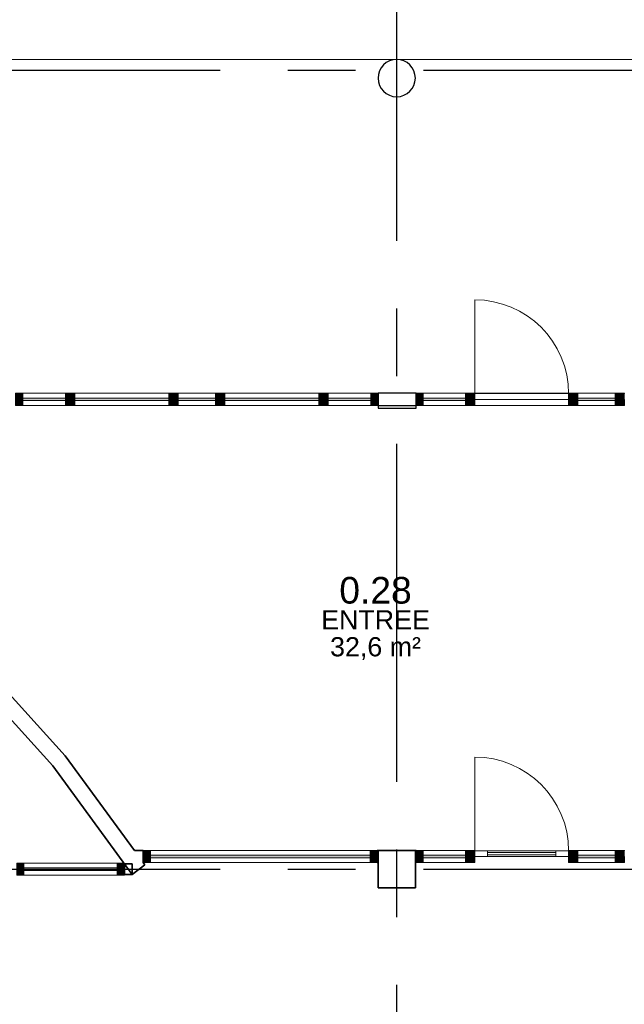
# Model space of a CAD drawing. Header units: millimetres. Extents: x -5940 to 121280, y -35718 to 26615.
# Tile 38 of 51: x 82714 to 88385, y 8131 to 17373. Entities that reach past the tile are written whole.
import ezdxf

# ---------------------------------------------------------------- set-up
doc = ezdxf.new("R2010")
doc.units = ezdxf.units.MM
doc.header["$LTSCALE"] = 100
doc.linetypes.add('CENTER', pattern=[50.8, 31.75, -6.35, 6.35, -6.35])
doc.linetypes.add('HIDDEN', pattern=[0.375, 0.25, -0.125])
for name, color, linetype in [('AL21----_BUITENWAND', 3, 'Continuous'), ('AL22----_BINNENWAND', 2, 'Continuous'), ('AL27----_DAKEN', 8, 'Continuous'), ('AL28----_CONSTRUCTIES', 4, 'Continuous'), ('AL31----_BUITENKOZIJN', 1, 'Continuous'), ('AL32----_BINNENKOZIJN', 1, 'Continuous'), ('BL$7----_STRAMIEN', 8, 'Continuous'), ('BL$8----_NVO RUIMTE', 253, 'HIDDEN'), ('BL$8----_RUIMTEBENAMING', 2, 'Continuous'), ('BL$8----_RUIMTENUMMER', 2, 'Continuous')]:
    doc.layers.add(name, color=color, linetype=linetype)
doc.styles.get("Standard").update_dxf_attribs({"font": 'arial.ttf'})

# ---------------------------------------------------------------- blocks, each defined once
blk = doc.blocks.new('Rectangular Mullion - 31_CWM_067x114-7812903-_--_100 begane grond')
at = {"linetype": 'ByBlock', "lineweight": -2}
blk.add_hatch(color=0, dxfattribs=at).paths.add_polyline_path([(-67, 0), (-67, 114), (0, 114), (0, 0)], flags=0)
at = {"color": 0, "linetype": 'ByBlock', "lineweight": -2}
for p, q in [((-67, 114), (0, 114)), ((-67, 0), (-67, 114)), ((0, 114), (0, 0)), ((0, 0), (-67, 0))]:
    blk.add_line(p, q, dxfattribs=at)
blk = doc.blocks.new('System Panel - 31_CWP_glas_2-7812544-_--_100 begane grond')
at = {"linetype": 'ByBlock', "lineweight": -2}
blk.add_hatch(color=0, dxfattribs=at).paths.add_polyline_path([(175, -69), (175, -45), (-175, -45), (-175, -69)], flags=0)
at = {"color": 0, "linetype": 'ByBlock', "lineweight": -2}
for p, q in [((175, -45), (-175, -45)), ((-175, -45), (-175, -69)), ((-175, -69), (175, -69)), ((175, -69), (175, -45))]:
    blk.add_line(p, q, dxfattribs=at)
blk = doc.blocks.new('Rectangular Mullion - 31_CWM_067x114-7812512-_--_100 begane grond')
at = {"color": 0, "linetype": 'ByBlock', "lineweight": -2}
for p, q in [((27704.1, 32907.9), (27354.1, 32907.9)), ((27704.1, 32793.9), (27354.1, 32793.9))]:
    blk.add_line(p, q, dxfattribs=at)
blk = doc.blocks.new('Rectangular Mullion - 31_CWM_088x114-V1-_--_100 begane grond')
at = {"linetype": 'ByBlock', "lineweight": -2}
blk.add_hatch(color=0, dxfattribs=at).paths.add_polyline_path([(-44, 114), (44, 114), (44, 0), (-44, 0), (-44, 111)], flags=0)
at = {"color": 0, "linetype": 'ByBlock', "lineweight": -2}
for p, q in [((-44, 114), (44, 114)), ((-44, 111), (-44, 114)), ((44, 114), (44, 0)), ((-44, 0), (-44, 57)), ((44, 0), (-44, 0))]:
    blk.add_line(p, q, dxfattribs=at)
blk = doc.blocks.new('31_DO_deur_0 - deur-7812545-_--_100 begane grond')
at = {"color": 0, "linetype": 'ByBlock', "lineweight": -2}
for p, q in [((-440, -57), (440, -57)), ((-440, -111), (-440, -57)), ((440, -57), (440, -111)), ((440, -111), (-440, -111))]:
    blk.add_line(p, q, dxfattribs=at)
blk = doc.blocks.new('Rectangular Mullion - 31_CWM_067x114-7812509-_--_100 begane grond')
at = {"color": 0, "linetype": 'ByBlock', "lineweight": -2}
for p, q in [((27266.1, 32907.9), (26386.1, 32907.9)), ((27266.1, 32793.9), (26386.1, 32793.9))]:
    blk.add_line(p, q, dxfattribs=at)
blk = doc.blocks.new('Rectangular Mullion - 31_CWM_088x114-7812510-_--_100 begane grond')
at = {"linetype": 'ByBlock', "lineweight": -2}
blk.add_hatch(color=0, dxfattribs=at).paths.add_polyline_path([(-44, 114), (44, 114), (44, 0), (-44, 0), (-44, 111)], flags=0)
at = {"color": 0, "linetype": 'ByBlock', "lineweight": -2}
for p, q in [((-44, 114), (44, 114)), ((-44, 0), (-44, 114)), ((44, 114), (44, 111)), ((44, 0), (-44, 0)), ((44, 57), (44, 0))]:
    blk.add_line(p, q, dxfattribs=at)
blk = doc.blocks.new('System Panel - 31_CWP_glas_2-7849775-_--_100 begane grond')
at = {"linetype": 'ByBlock', "lineweight": -2}
blk.add_hatch(color=0, dxfattribs=at).paths.add_polyline_path([(-197.5, -45), (-197.5, -69), (197.5, -69), (197.5, -45)], flags=0)
at = {"color": 0, "linetype": 'ByBlock', "lineweight": -2}
for p, q in [((197.5, -45), (-197.5, -45)), ((-197.5, -45), (-197.5, -69)), ((-197.5, -69), (197.5, -69)), ((197.5, -69), (197.5, -45))]:
    blk.add_line(p, q, dxfattribs=at)
blk = doc.blocks.new('Rectangular Mullion - 31_CWM_067x114-7849771-_--_100 begane grond')
at = {"color": 0, "linetype": 'ByBlock', "lineweight": -2}
for p, q in [((89653.1, 45580.6), (90048.1, 45580.6)), ((89653.1, 45466.6), (90048.1, 45466.6))]:
    blk.add_line(p, q, dxfattribs=at)
blk = doc.blocks.new('BU deur links - BU deur links-7812565-_--_100 begane grond')
at = {"color": 0, "linetype": 'ByBlock', "lineweight": -2}
blk.add_line((-440, 27), (-440, 907), dxfattribs=at)
blk.add_arc((-440, 27), 880, 0, 90, dxfattribs=at)
blk = doc.blocks.new('System Panel - 31_CWP_glas_2-7818373-_--_100 begane grond')
at = {"linetype": 'ByBlock', "lineweight": -2}
blk.add_hatch(color=0, dxfattribs=at).paths.add_polyline_path([(201, 45), (201, 69), (-201, 69), (-201, 45)], flags=0)
at = {"color": 0, "linetype": 'ByBlock', "lineweight": -2}
for p, q in [((201, 69), (-201, 69)), ((-201, 69), (-201, 45)), ((-201, 45), (201, 45)), ((201, 45), (201, 69))]:
    blk.add_line(p, q, dxfattribs=at)
blk = doc.blocks.new('Rectangular Mullion - 31_CWM_067x114-7818368-_--_100 begane grond')
at = {"color": 0, "linetype": 'ByBlock', "lineweight": -2}
for p, q in [((33798.1, 45580.6), (33396.1, 45580.6)), ((33798.1, 45466.6), (33396.1, 45466.6))]:
    blk.add_line(p, q, dxfattribs=at)
blk = doc.blocks.new('Rectangular Mullion - 31_CWM_067x114-7812031-_--_100 begane grond')
at = {"linetype": 'ByBlock', "lineweight": -2}
blk.add_hatch(color=0, dxfattribs=at).paths.add_polyline_path([(0, 0), (0, -114), (-67, -114), (-67, 0)], flags=0)
at = {"color": 0, "linetype": 'ByBlock', "lineweight": -2}
for p, q in [((-67, 0), (0, 0)), ((-67, -114), (-67, 0)), ((0, 0), (0, -114)), ((0, -114), (-67, -114))]:
    blk.add_line(p, q, dxfattribs=at)
blk = doc.blocks.new('System Panel - 31_CWP_glas_2-7817330-_--_100 begane grond')
at = {"linetype": 'ByBlock', "lineweight": -2}
blk.add_hatch(color=0, dxfattribs=at).paths.add_polyline_path([(440, 45), (440, 69), (-440, 69), (-440, 45), (41.5, 45)], flags=0)
at = {"color": 0, "linetype": 'ByBlock', "lineweight": -2}
for p, q in [((440, 69), (-440, 69)), ((-440, 69), (-440, 45)), ((-440, 45), (440, 45)), ((440, 45), (440, 69))]:
    blk.add_line(p, q, dxfattribs=at)
blk = doc.blocks.new('Rectangular Mullion - 31_CWM_067x114-7808358-_--_100 begane grond')
at = {"color": 0, "linetype": 'ByBlock', "lineweight": -2}
for p, q in [((27266.1, 45580.6), (26386.1, 45580.6)), ((27266.1, 45466.6), (26386.1, 45466.6))]:
    blk.add_line(p, q, dxfattribs=at)
blk = doc.blocks.new('Rectangular Mullion - 31_CWM_088x114-V6-_--_100 begane grond')
at = {"linetype": 'ByBlock', "lineweight": -2}
blk.add_hatch(color=0, dxfattribs=at).paths.add_polyline_path([(44, 0), (44, -114), (-44, -114), (-44, 0)], flags=0)
at = {"color": 0, "linetype": 'ByBlock', "lineweight": -2}
for p, q in [((-44, 0), (44, 0)), ((-44, -114), (-44, 0)), ((44, 0), (44, -114)), ((44, -114), (-44, -114))]:
    blk.add_line(p, q, dxfattribs=at)
blk = doc.blocks.new('System Panel - 31_CWP_glas_2-7812144-_--_100 begane grond')
at = {"linetype": 'ByBlock', "lineweight": -2}
blk.add_hatch(color=0, dxfattribs=at).paths.add_polyline_path([(175, 45), (175, 69), (-175, 69), (-175, 45)], flags=0)
at = {"color": 0, "linetype": 'ByBlock', "lineweight": -2}
for p, q in [((175, 69), (-175, 69)), ((-175, 69), (-175, 45)), ((-175, 45), (175, 45)), ((175, 45), (175, 69))]:
    blk.add_line(p, q, dxfattribs=at)
blk = doc.blocks.new('Rectangular Mullion - 31_CWM_067x114-7808813-_--_100 begane grond')
at = {"color": 0, "linetype": 'ByBlock', "lineweight": -2}
for p, q in [((27704.1, 45580.6), (27354.1, 45580.6)), ((27704.1, 45466.6), (27354.1, 45466.6))]:
    blk.add_line(p, q, dxfattribs=at)
blk = doc.blocks.new('Rectangular Mullion - 31_CWM_067x114-7849797-_--_100 begane grond')
at = {"color": 0, "linetype": 'ByBlock', "lineweight": -2}
for p, q in [((89162.1, 45580.6), (88760.1, 45580.6)), ((89162.1, 45466.6), (88760.1, 45466.6))]:
    blk.add_line(p, q, dxfattribs=at)
blk = doc.blocks.new('Rectangular Mullion - 31_CWM_067x114-7812158-_--_100 begane grond')
at = {"linetype": 'ByBlock', "lineweight": -2}
blk.add_hatch(color=0, dxfattribs=at).paths.add_polyline_path([(-67, 0), (-67, -114), (0, -114), (0, 0)], flags=0)
at = {"color": 0, "linetype": 'ByBlock', "lineweight": -2}
for p, q in [((0, 0), (-67, 0)), ((-67, 0), (-67, -114)), ((0, -114), (0, 0)), ((-67, -114), (0, -114))]:
    blk.add_line(p, q, dxfattribs=at)
blk = doc.blocks.new('System Panel - 31_CWP_glas_2-9005532-_--_100 begane grond')
at = {"linetype": 'ByBlock', "lineweight": -2}
blk.add_hatch(color=0, dxfattribs=at).paths.add_polyline_path([(438, 45), (438, 69), (-438, 69), (-438, 45)], flags=0)
at = {"color": 0, "linetype": 'ByBlock', "lineweight": -2}
for p, q in [((438, 69), (-438, 69)), ((-438, 69), (-438, 45)), ((-438, 45), (438, 45)), ((438, 45), (438, 69))]:
    blk.add_line(p, q, dxfattribs=at)
blk = doc.blocks.new('Rectangular Mullion - 32-67x114-8554049-_--_100 begane grond')
at = {"color": 0, "linetype": 'ByBlock', "lineweight": -2}
for p, q in [((86782.4, 41170.9), (85906.4, 41170.9)), ((86782.4, 41056.9), (85906.4, 41056.9))]:
    blk.add_line(p, q, dxfattribs=at)
blk = doc.blocks.new('Rectangular Mullion - 32-67x114-9005533-_--_100 begane grond')
at = {"linetype": 'ByBlock', "lineweight": -2}
blk.add_hatch(color=0, dxfattribs=at).paths.add_polyline_path([(0, 0), (0, -114), (-67, -114), (-67, 0)], flags=0)
at = {"color": 0, "linetype": 'ByBlock', "lineweight": -2}
for p, q in [((-67, 0), (0, 0)), ((-67, -114), (-67, 0)), ((0, 0), (0, -114)), ((0, -114), (-67, -114))]:
    blk.add_line(p, q, dxfattribs=at)
blk = doc.blocks.new('Rectangular Mullion - 32-67x114-9005534-_--_100 begane grond')
at = {"linetype": 'ByBlock', "lineweight": -2}
blk.add_hatch(color=0, dxfattribs=at).paths.add_polyline_path([(-67, 0), (-67, -114), (0, -114), (0, 0)], flags=0)
at = {"color": 0, "linetype": 'ByBlock', "lineweight": -2}
for p, q in [((0, 0), (-67, 0)), ((-67, 0), (-67, -114)), ((0, -114), (0, 0)), ((-67, -114), (0, -114))]:
    blk.add_line(p, q, dxfattribs=at)
blk = doc.blocks.new('System Panel - 31_CWP_glas_2-8353568-_--_100 begane grond')
at = {"linetype": 'ByBlock', "lineweight": -2}
blk.add_hatch(color=0, dxfattribs=at).paths.add_polyline_path([(1030.7, 45), (1030.7, 69), (-1030.7, 69), (-1030.7, 45), (-843.9, 45)], flags=0)
at = {"color": 0, "linetype": 'ByBlock', "lineweight": -2}
for p, q in [((1030.7, 69), (-1030.7, 69)), ((-1030.7, 69), (-1030.7, 45)), ((-1030.7, 45), (1030.7, 45)), ((1030.7, 45), (1030.7, 69))]:
    blk.add_line(p, q, dxfattribs=at)
blk = doc.blocks.new('Rectangular Mullion - 32-67x114-8346404-_--_100 begane grond')
at = {"linetype": 'ByBlock', "lineweight": -2}
blk.add_hatch(color=0, dxfattribs=at).paths.add_polyline_path([(0, 0), (0, -114), (-67, -114), (-67, 0)], flags=0)
at = {"color": 0, "linetype": 'ByBlock', "lineweight": -2}
for p, q in [((-67, 0), (0, 0)), ((-67, -114), (-67, 0)), ((0, 0), (0, -114)), ((0, -114), (-67, -114))]:
    blk.add_line(p, q, dxfattribs=at)
blk = doc.blocks.new('Rectangular Mullion - 32-67x114-8346408-_--_100 begane grond')
at = {"linetype": 'ByBlock', "lineweight": -2}
blk.add_hatch(color=0, dxfattribs=at).paths.add_polyline_path([(-67, 0), (-67, -114), (0, -114), (0, 0)], flags=0)
at = {"color": 0, "linetype": 'ByBlock', "lineweight": -2}
for p, q in [((0, 0), (-67, 0)), ((-67, 0), (-67, -114)), ((0, -114), (0, 0)), ((-67, -114), (0, -114))]:
    blk.add_line(p, q, dxfattribs=at)
blk = doc.blocks.new('Rectangular Mullion - 32-88x114-8353567-_--_100 begane grond')
at = {"color": 0, "linetype": 'ByBlock', "lineweight": -2}
for p, q in [((87093.7, 41288.9), (89155.1, 41288.9)), ((89155.1, 41174.9), (87093.7, 41174.9))]:
    blk.add_line(p, q, dxfattribs=at)
blk = doc.blocks.new('31_DO_deur_3 - slank-9159537-_--_100 begane grond')
at = {"color": 0, "linetype": 'ByBlock', "lineweight": -2}
for p, q in [((-440, -57), (-320, -57)), ((-440, -111), (-440, -57)), ((-320, -57), (-320, -111)), ((320, -57), (-320, -57)), ((320, -57), (440, -57)), ((320, -111), (320, -57)), ((440, -57), (440, -111)), ((-320, -111), (-440, -111)), ((-320, -111), (320, -111)), ((440, -111), (320, -111))]:
    blk.add_line(p, q, dxfattribs=at)
blk = doc.blocks.new('System Panel - 31_CWP_glas_2-8353446-_--_100 begane grond')
at = {"linetype": 'ByBlock', "lineweight": -2}
blk.add_hatch(color=0, dxfattribs=at).paths.add_polyline_path([(-175, -45), (-175, -69), (175, -69), (175, -45)], flags=0)
at = {"color": 0, "linetype": 'ByBlock', "lineweight": -2}
for p, q in [((175, -45), (-175, -45)), ((-175, -45), (-175, -69)), ((-175, -69), (175, -69)), ((175, -69), (175, -45))]:
    blk.add_line(p, q, dxfattribs=at)
blk = doc.blocks.new('System Panel - 31_CWP_glas_2-8353447-_--_100 begane grond')
at = {"linetype": 'ByBlock', "lineweight": -2}
blk.add_hatch(color=0, dxfattribs=at).paths.add_polyline_path([(-197.5, -45), (-197.5, -69), (197.5, -69), (197.5, -45)], flags=0)
at = {"color": 0, "linetype": 'ByBlock', "lineweight": -2}
for p, q in [((197.5, -45), (-197.5, -45)), ((-197.5, -45), (-197.5, -69)), ((-197.5, -69), (197.5, -69)), ((197.5, -69), (197.5, -45))]:
    blk.add_line(p, q, dxfattribs=at)
blk = doc.blocks.new('Rectangular Mullion - 32-67x114-8337784-_--_100 begane grond')
at = {"linetype": 'ByBlock', "lineweight": -2}
blk.add_hatch(color=0, dxfattribs=at).paths.add_polyline_path([(-67, 0), (-67, 114), (0, 114), (0, 0)], flags=0)
at = {"color": 0, "linetype": 'ByBlock', "lineweight": -2}
for p, q in [((-67, 114), (0, 114)), ((-67, 0), (-67, 114)), ((0, 114), (0, 0)), ((0, 0), (-67, 0))]:
    blk.add_line(p, q, dxfattribs=at)
blk = doc.blocks.new('Rectangular Mullion - 32-88x114-V49-_--_100 begane grond')
at = {"linetype": 'ByBlock', "lineweight": -2}
blk.add_hatch(color=0, dxfattribs=at).paths.add_polyline_path([(-44, 0), (-44, 114), (44, 114), (44, 0)], flags=0)
at = {"color": 0, "linetype": 'ByBlock', "lineweight": -2}
for p, q in [((-44, 114), (44, 114)), ((-44, 111), (-44, 114)), ((44, 114), (44, 0)), ((-44, 0), (-44, 57)), ((44, 0), (-44, 0))]:
    blk.add_line(p, q, dxfattribs=at)
blk = doc.blocks.new('Rectangular Mullion - 32-88x114-8337179-_--_100 begane grond')
at = {"linetype": 'ByBlock', "lineweight": -2}
blk.add_hatch(color=0, dxfattribs=at).paths.add_polyline_path([(-44, 0), (-44, 114), (44, 114), (44, 0)], flags=0)
at = {"color": 0, "linetype": 'ByBlock', "lineweight": -2}
for p, q in [((-44, 114), (44, 114)), ((-44, 0), (-44, 114)), ((44, 114), (44, 111)), ((44, 0), (-44, 0)), ((44, 57), (44, 0))]:
    blk.add_line(p, q, dxfattribs=at)
blk = doc.blocks.new('Rectangular Mullion - 32-88x114-8353443-_--_100 begane grond')
at = {"color": 0, "linetype": 'ByBlock', "lineweight": -2}
for p, q in [((91104.1, 41288.9), (91454.1, 41288.9)), ((91454.1, 41174.9), (91104.1, 41174.9))]:
    blk.add_line(p, q, dxfattribs=at)
blk = doc.blocks.new('Rectangular Mullion - 32-88x114-8353444-_--_100 begane grond')
at = {"color": 0, "linetype": 'ByBlock', "lineweight": -2}
for p, q in [((89653.1, 41288.9), (90048.1, 41288.9)), ((90048.1, 41174.9), (89653.1, 41174.9))]:
    blk.add_line(p, q, dxfattribs=at)
blk = doc.blocks.new('BU deur links - BU deur links-8338146-_--_100 begane grond')
at = {"color": 0, "linetype": 'ByBlock', "lineweight": -2}
blk.add_line((-440, 27), (-440, 907), dxfattribs=at)
blk.add_arc((-440, 27), 880, 0, 90, dxfattribs=at)
blk = doc.blocks.new('WI_subvak - glas 2-9159075-_--_100 begane grond')
at = {"color": 0, "linetype": 'ByBlock', "lineweight": -2}
for p, q in [((-320, 12), (320, 12)), ((320, -12), (-320, -12))]:
    blk.add_line(p, q, dxfattribs=at)

msp = doc.modelspace()

# ---------------------------------------------------------------- linework, layer by layer
at = {"layer": 'AL21----_BUITENWAND'}
msp.add_lwpolyline([(86075, 13866.8), (86075, 13727), (86432, 13727), (86432, 13866.8)], close=True, dxfattribs=at)
msp.add_lwpolyline([(86075, 13752.8), (86432, 13752.8)], dxfattribs=at)
at = {"layer": 'AL22----_BINNENWAND', "lineweight": 35}
for p, q in [((86075, 13866.8), (86075, 13752.8)), ((83140.6, 10462.8), (82466.6, 11208.6)), ((82360.2, 11104), (83024.9, 10368.7)), ((83789.4, 9575), (83140.6, 10462.8)), ((83024.9, 10368.7), (83768.3, 9351.3)), ((83872.6, 9575), (83789.4, 9575)), ((83872.6, 9461), (83872.6, 9575)), ((86075, 9575), (86068, 9575)), ((86068, 9575), (86068, 9461)), ((86432, 9575), (86425, 9575)), ((86432, 9461), (86432, 9575)), ((83769.2, 9450), (83695.3, 9450)), ((83695.3, 9450), (83695.3, 9350)), ((83768.3, 9351.3), (83888.6, 9439.2)), ((83769.2, 9350), (83769.2, 9450)), ((83888.6, 9439.2), (83872.6, 9461)), ((86068, 9461), (86075, 9461)), ((86425, 9461), (86432, 9461)), ((83695.3, 9350), (83769.2, 9350))]:
    msp.add_line(p, q, dxfattribs=at)
at = {"layer": 'AL27----_DAKEN', "lineweight": 18}
msp.add_line((89565, 17000), (73274.2, 17000), dxfattribs=at)
at = {"layer": 'AL28----_CONSTRUCTIES', "lineweight": 35}
for p, q in [((86425, 9575), (86075, 9575)), ((86075, 9575), (86075, 9225)), ((86425, 9225), (86425, 9575)), ((86075, 9225), (86425, 9225))]:
    msp.add_line(p, q, dxfattribs=at)
at = {"layer": 'AL28----_CONSTRUCTIES', "lineweight": 25}
for start, end in [(0, 180), (180, 0)]:
    msp.add_arc((86250, 16825), 175, start, end, dxfattribs=at)
at = {"layer": 'BL$7----_STRAMIEN', "linetype": 'CENTER'}
for p, q in [((86250, -25341.9), (86250, 25615.2)), ((-4940.3, 16900), (120279.6, 16900)), ((-4940.3, 9400), (120279.6, 9400))]:
    msp.add_line(p, q, dxfattribs=at)

# ---------------------------------------------------------------- block references
at = {"layer": 'AL31----_BUITENKOZIJN', "lineweight": 18}
msp.add_blockref('BU deur links - BU deur links-7812565-_--_100 begane grond', (87422, 13836.8), dxfattribs=at)
at = {"layer": 'AL31----_BUITENKOZIJN', "lineweight": 13, "rotation": 180}
for name, p in [('Rectangular Mullion - 31_CWM_067x114-7812158-_--_100 begane grond', (82675, 13752.8)), ('Rectangular Mullion - 31_CWM_067x114-7812509-_--_100 begane grond', (114248.1, 46660.6)), ('Rectangular Mullion - 31_CWM_067x114-7812512-_--_100 begane grond', (115654.1, 46660.6)), ('System Panel - 31_CWP_glas_2-7849775-_--_100 begane grond', (86696.5, 13752.8)), ('System Panel - 31_CWP_glas_2-7812544-_--_100 begane grond', (88125, 13752.8))]:
    msp.add_blockref(name, p, dxfattribs=at)
at = {"layer": 'AL31----_BUITENKOZIJN', "lineweight": 13}
for name, p in [('Rectangular Mullion - 31_CWM_067x114-7818368-_--_100 begane grond', (49345.9, -31713.9)), ('Rectangular Mullion - 31_CWM_067x114-7808358-_--_100 begane grond', (56845.9, -31713.9)), ('Rectangular Mullion - 31_CWM_067x114-7808813-_--_100 begane grond', (56845.9, -31713.9)), ('Rectangular Mullion - 31_CWM_067x114-7808358-_--_100 begane grond', (58251.9, -31713.9)), ('Rectangular Mullion - 31_CWM_067x114-7849797-_--_100 begane grond', (-3154.1, -31713.9)), ('Rectangular Mullion - 31_CWM_067x114-7849771-_--_100 begane grond', (-3154.1, -31713.9)), ('System Panel - 31_CWP_glas_2-7818373-_--_100 begane grond', (82943, 13752.8)), ('System Panel - 31_CWP_glas_2-7817330-_--_100 begane grond', (83672, 13752.8)), ('System Panel - 31_CWP_glas_2-7812144-_--_100 begane grond', (84375, 13752.8)), ('System Panel - 31_CWP_glas_2-7817330-_--_100 begane grond', (85078, 13752.8)), ('System Panel - 31_CWP_glas_2-7818373-_--_100 begane grond', (85807, 13752.8))]:
    msp.add_blockref(name, p, dxfattribs=at)
at = {"layer": 'AL31----_BUITENKOZIJN', "lineweight": 13, "extrusion": (0, 0, -1), "rotation": 180}
for name, p in [('Rectangular Mullion - 31_CWM_088x114-V6-_--_100 begane grond', (-83188, 13752.8)), ('Rectangular Mullion - 31_CWM_088x114-V6-_--_100 begane grond', (-84156, 13752.8)), ('Rectangular Mullion - 31_CWM_088x114-V6-_--_100 begane grond', (-84594, 13752.8)), ('Rectangular Mullion - 31_CWM_088x114-V6-_--_100 begane grond', (-85562, 13752.8)), ('Rectangular Mullion - 31_CWM_067x114-7812031-_--_100 begane grond', (-86075, 13752.8))]:
    msp.add_blockref(name, p, dxfattribs=at)
at = {"layer": 'AL31----_BUITENKOZIJN', "lineweight": 13, "extrusion": (0, 0, -1)}
for name, p in [('Rectangular Mullion - 31_CWM_067x114-7812903-_--_100 begane grond', (-86432, 13752.8)), ('Rectangular Mullion - 31_CWM_088x114-V1-_--_100 begane grond', (-86938, 13752.8)), ('Rectangular Mullion - 31_CWM_088x114-7812510-_--_100 begane grond', (-87906, 13752.8)), ('Rectangular Mullion - 31_CWM_088x114-V1-_--_100 begane grond', (-88344, 13752.8))]:
    msp.add_blockref(name, p, dxfattribs=at)
at = {"layer": 'AL31----_BUITENKOZIJN', "lineweight": 18, "rotation": 180}
msp.add_blockref('31_DO_deur_0 - deur-7812545-_--_100 begane grond', (87422, 13752.8), dxfattribs=at)
at = {"layer": 'AL32----_BINNENKOZIJN', "lineweight": 18}
msp.add_blockref('BU deur links - BU deur links-8338146-_--_100 begane grond', (87422, 9545), dxfattribs=at)
at = {"layer": 'AL32----_BINNENKOZIJN', "lineweight": 13, "rotation": 180}
for name, p in [('Rectangular Mullion - 32-67x114-8346408-_--_100 begane grond', (83872.6, 9461)), ('System Panel - 31_CWP_glas_2-8353447-_--_100 begane grond', (86696.5, 9461)), ('System Panel - 31_CWP_glas_2-8353446-_--_100 begane grond', (88125, 9461)), ('Rectangular Mullion - 32-67x114-9005534-_--_100 begane grond', (82685.3, 9343))]:
    msp.add_blockref(name, p, dxfattribs=at)
at = {"layer": 'AL32----_BINNENKOZIJN', "lineweight": 13}
for name, p in [('Rectangular Mullion - 32-88x114-8353567-_--_100 begane grond', (-3154.1, -31713.9)), ('System Panel - 31_CWP_glas_2-8353568-_--_100 begane grond', (84970.3, 9461)), ('Rectangular Mullion - 32-88x114-8353444-_--_100 begane grond', (-3154.1, -31713.9)), ('Rectangular Mullion - 32-88x114-8353443-_--_100 begane grond', (-3154.1, -31713.9)), ('Rectangular Mullion - 32-67x114-8554049-_--_100 begane grond', (-3154.1, -31713.9)), ('System Panel - 31_CWP_glas_2-9005532-_--_100 begane grond', (83190.3, 9343))]:
    msp.add_blockref(name, p, dxfattribs=at)
at = {"layer": 'AL32----_BINNENKOZIJN', "lineweight": 13, "extrusion": (0, 0, -1), "rotation": 180}
for name, p in [('Rectangular Mullion - 32-67x114-8346404-_--_100 begane grond', (-86068, 9461)), ('Rectangular Mullion - 32-67x114-9005533-_--_100 begane grond', (-83695.3, 9343))]:
    msp.add_blockref(name, p, dxfattribs=at)
at = {"layer": 'AL32----_BINNENKOZIJN', "lineweight": 13, "extrusion": (0, 0, -1)}
for name, p in [('Rectangular Mullion - 32-67x114-8337784-_--_100 begane grond', (-86432, 9461)), ('Rectangular Mullion - 32-88x114-V49-_--_100 begane grond', (-86938, 9461)), ('Rectangular Mullion - 32-88x114-8337179-_--_100 begane grond', (-87906, 9461)), ('Rectangular Mullion - 32-88x114-V49-_--_100 begane grond', (-88344, 9461))]:
    msp.add_blockref(name, p, dxfattribs=at)
at = {"layer": 'AL32----_BINNENKOZIJN', "lineweight": 18, "rotation": 180}
for name, p in [('31_DO_deur_3 - slank-9159537-_--_100 begane grond', (87422, 9461)), ('WI_subvak - glas 2-9159075-_--_100 begane grond', (87422, 9545))]:
    msp.add_blockref(name, p, dxfattribs=at)

# ---------------------------------------------------------------- texts
at = {"layer": 'BL$8----_NVO RUIMTE', "color": 1, "insert": (86051.2, 11470.9), "char_height": 180, "attachment_point": 5}
msp.add_mtext_dynamic_manual_height_columns('32,6 m²', width=1026.637, gutter_width=459.8, heights=[0.0399], dxfattribs=at)
at = {"layer": 'BL$8----_RUIMTEBENAMING', "color": 1, "insert": (86051.2, 11740.9), "char_height": 180, "attachment_point": 5}
msp.add_mtext_dynamic_manual_height_columns('ENTREE', width=0.614, gutter_width=1, heights=[0.0399], dxfattribs=at)
at = {"layer": 'BL$8----_RUIMTENUMMER', "color": 2, "insert": (86051.2, 12015.9), "char_height": 250, "attachment_point": 5}
msp.add_mtext_dynamic_manual_height_columns('0.28', width=0.614, gutter_width=1, heights=[0.0399], dxfattribs=at)

doc.saveas('drawing.dxf')
